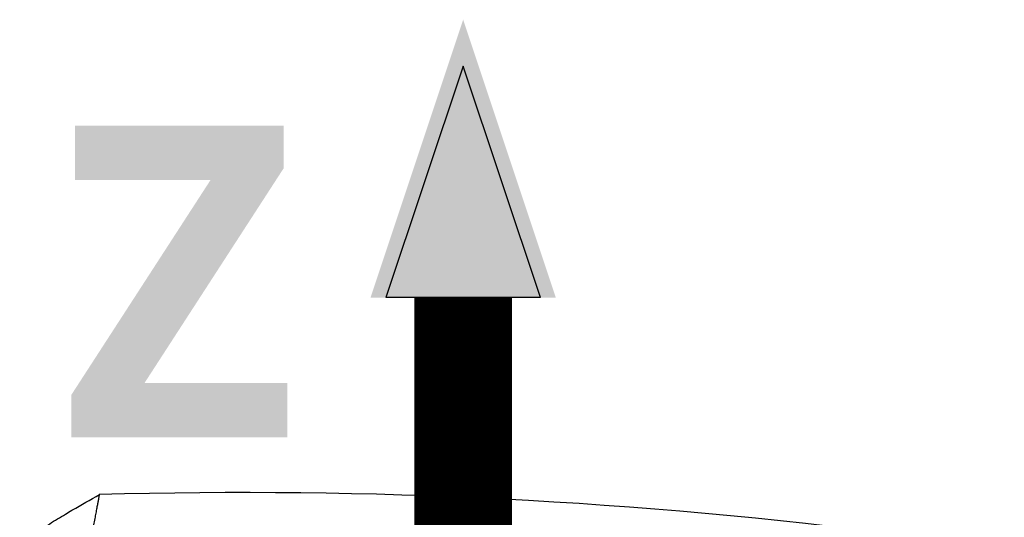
# Model space of a CAD drawing. Header units: millimetres. Extents: x 0 to 7374, y 0 to 4200.
# Tile 184 of 256: x 721 to 830, y 2969 to 3025. Entities that reach past the tile are written whole.
import ezdxf

# ---------------------------------------------------------------- set-up
doc = ezdxf.new("R2010")
doc.units = ezdxf.units.MM
doc.header["$LTSCALE"] = 0.2
doc.linetypes.add('CENTER2', pattern=[1.125, 0.75, -0.125, 0.125, -0.125])
for name, color, linetype in [('02_Center Line', 1, 'CENTER2'), ('12_Before Rev.Num.', 5, 'Continuous'), ('13_After Rev.Num.', 6, 'Continuous')]:
    doc.layers.add(name, color=color, linetype=linetype)
doc.styles.add('Rainbow-5.0 Style', font='malgunsl.ttf')

# ---------------------------------------------------------------- blocks, each defined once
blk = doc.blocks.new('A$Ccc13c451')
blk.add_ellipse((-196.75, 1962.33), major_axis=(-240.7, 12.36), ratio=0.422519, start_param=4.526786, end_param=4.899963)
for points, knots in [([(-245.32, 2059), (-244.79, 2059.41), (-244.24, 2059.8), (-243.13, 2060.58), (-242.57, 2060.95), (-241.43, 2061.69), (-240.85, 2062.04), (-240.02, 2062.53), (-239.78, 2062.68), (-239.51, 2062.83), (-239.49, 2062.84), (-239.47, 2062.85), (-238.48, 2063.42), (-237.49, 2063.98), (-236.5, 2064.55)], [0, 0, 0, 0, 1.186356, 1.186356, 2.372414, 2.372414, 3.558769, 3.558769, 4.06143, 4.06143, 4.102045, 4.102045, 4.102045, 6.098639, 6.098639, 6.098639, 6.098639]), ([(-236.5, 2064.55), (-236.5, 2064.55), (-236.52, 2064.48), (-236.55, 2064.3), (-236.56, 2064.26), (-236.58, 2064.18), (-236.58, 2064.13), (-236.61, 2063.98), (-236.64, 2063.86), (-236.69, 2063.6), (-236.71, 2063.46), (-236.76, 2063.22), (-236.77, 2063.14), (-236.81, 2062.97), (-236.82, 2062.88), (-236.86, 2062.7), (-236.88, 2062.61), (-236.91, 2062.41), (-236.93, 2062.31), (-236.99, 2062), (-237.03, 2061.78), (-237.17, 2061.08), (-237.26, 2060.57), (-237.48, 2059.45), (-237.59, 2058.84), (-237.84, 2057.53), (-237.97, 2056.84), (-238.25, 2055.36), (-238.4, 2054.58), (-238.64, 2053.35), (-238.72, 2052.93), (-238.88, 2052.07), (-238.97, 2051.63), (-239.14, 2050.73), (-239.22, 2050.28), (-239.4, 2049.34), (-239.49, 2048.87), (-239.77, 2047.41), (-239.97, 2046.41), (-240.37, 2044.35), (-240.57, 2043.29), (-241.21, 2040.02), (-241.66, 2037.74), (-242.36, 2034.21), (-242.59, 2033.02), (-243.08, 2030.6), (-243.33, 2029.39), (-243.58, 2028.16)], [0.040594, 0.040594, 0.040594, 0.040594, 4.522911, 4.522911, 5.653639, 5.653639, 6.784367, 6.784367, 9.045822, 9.045822, 11.307278, 11.307278, 12.438006, 12.438006, 13.568733, 13.568733, 14.699461, 14.699461, 15.830189, 15.830189, 18.091644, 18.091644, 22.614556, 22.614556, 27.137467, 27.137467, 31.660378, 31.660378, 36.183289, 36.183289, 38.444745, 38.444745, 40.7062, 40.7062, 42.967656, 42.967656, 45.229111, 45.229111, 49.752022, 49.752022, 54.274933, 54.274933, 63.320756, 63.320756, 67.843667, 67.843667, 72.366578, 72.366578, 72.366578, 72.366578])]:
    blk.add_open_spline(points, degree=3, knots=knots)
at = {"layer": '02_Center Line'}
blk.add_line((-196.2, 1672.11), (-196.2, 2084.25), dxfattribs=at)
blk = doc.blocks.new('A$C3a293ff3')
at = {"layer": '12_Before Rev.Num.'}
blk.add_hatch(color=256, dxfattribs=at).paths.add_polyline_path([(0, 49.156), (-4.752, 34.9), (4.752, 34.9)])
for p, q in [((0, 46.78), (-3.96, 34.9)), ((3.96, 34.9), (0, 46.78)), ((3.96, 34.9), (-3.96, 34.9))]:
    blk.add_line(p, q, dxfattribs=at)
at = {"layer": '12_Before Rev.Num.', "const_width": 5}
blk.add_lwpolyline([(0, 34.9), (0, 0)], dxfattribs=at)
at = {"layer": '12_Before Rev.Num.', "insert": (-20.587, 35.725), "char_height": 16, "attachment_point": 4, "style": 'Rainbow-5.0 Style'}
blk.add_mtext('{\\fMalgun Gothic Semilight|b1|i0|c129|p50;Z}', dxfattribs=at)
blk = doc.blocks.new('A$C19ebd0c3_1234')
for q in [(46.93, -0.78), (54.3, 6.59)]:
    blk.add_line((46.93, 6.59), q)
blk.add_ellipse((0, 0), major_axis=(53.19, 0), ratio=0.263273)

msp = doc.modelspace()

# ---------------------------------------------------------------- block references
msp.add_blockref('A$Ccc13c451', (966.227, 907.397))
at = {"xscale": 2.16, "yscale": 2.16, "zscale": 2.16}
msp.add_blockref('A$C3a293ff3', (770.027, 2918.397), dxfattribs=at)
at = {"layer": '13_After Rev.Num.', "rotation": 90}
msp.add_blockref('A$C19ebd0c3_1234', (840.902, 2919.897), dxfattribs=at)

doc.saveas('drawing.dxf')
